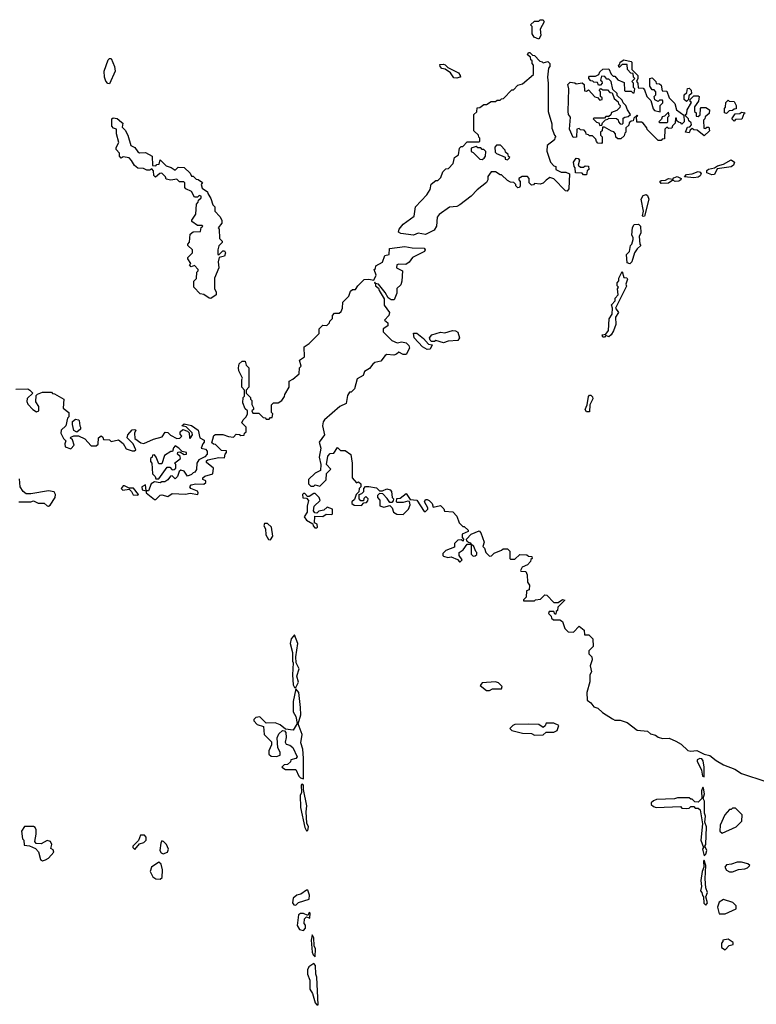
# Model space of a CAD drawing. Extents: x 2737564 to 2859580, y 876530 to 1012372.
# Tile 81 of 110: x 2762171 to 2767115, y 965234 to 971840. Entities that reach past the tile are written whole.
import ezdxf

# ---------------------------------------------------------------- set-up
doc = ezdxf.new("R2010")
doc.units = 0

msp = doc.modelspace()

# ---------------------------------------------------------------- linework, layer by layer
at = {"layer": '0CON05XD'}
for points in [[(2765655, 971710), (2765623.6, 971723.6), (2765610, 971745), (2765610, 971795), (2765600, 971805), (2765625, 971830), (2765655, 971830), (2765665, 971840), (2765685, 971840), (2765690, 971825), (2765663, 971777), (2765667.5, 971735), (2765655, 971710)], [(2764815, 970394), (2764730, 970405), (2764712.5, 970415), (2764717.5, 970435), (2764745, 970467.5), (2764818.8, 970521.2), (2764827.5, 970585), (2764902.5, 970665), (2764925, 970700), (2764933.6, 970736.4), (2764965, 970760), (2764978.3, 970761.7), (2764998.3, 970781.7), (2765011.7, 970818.3), (2765031.7, 970838.3), (2765048.3, 970841.7), (2765080, 970875), (2765090, 970915), (2765117, 970933), (2765121.7, 970978.3), (2765135, 970990), (2765145, 970990), (2765175, 971020), (2765255, 971020), (2765260, 971025), (2765260, 971045), (2765251.7, 971051.7), (2765250, 971065), (2765220, 971095), (2765220, 971205), (2765238.3, 971221.7), (2765241.7, 971248.3), (2765258.3, 971251.7), (2765285, 971270), (2765305, 971270), (2765335, 971290), (2765365, 971290), (2765375, 971300), (2765395, 971300), (2765405, 971310), (2765418.3, 971311.7), (2765475, 971370), (2765485, 971370), (2765515, 971400), (2765545, 971410), (2765618.3, 971471.7), (2765620, 971535), (2765610, 971545), (2765610, 971565), (2765601.7, 971571.7), (2765598.3, 971588.3), (2765580, 971605), (2765585, 971620), (2765595, 971620), (2765611.7, 971601.7), (2765625, 971600), (2765661.7, 971561.7), (2765678.3, 971558.3), (2765685, 971550), (2765715, 971560), (2765730, 971545), (2765730, 971525), (2765720, 971515), (2765712.5, 971455), (2765717.5, 971415), (2765717.5, 971225), (2765741.7, 971141.7), (2765743, 971113), (2765760, 971065), (2765770, 971055), (2765761.7, 971048.3), (2765760, 971035), (2765710, 970995), (2765708.3, 970958.3), (2765733, 970883), (2765755, 970860), (2765770, 970855), (2765770, 970835), (2765805, 970817.5), (2765836.4, 970816.4), (2765860, 970805), (2765856.7, 970705), (2765845, 970690), (2765835, 970692.5), (2765755, 970772.5), (2765728.3, 970781.7), (2765705, 970762.5), (2765685, 970742.5), (2765665, 970737.5), (2765625, 970740), (2765618.3, 970731.7), (2765605, 970730), (2765590, 970745), (2765590, 970775), (2765578.3, 970788.3), (2765543, 970787), (2765520, 970775), (2765520, 970765), (2765530, 970755), (2765530, 970725), (2765526.4, 970713.6), (2765515, 970712.5), (2765500, 970725), (2765500, 970735), (2765488.3, 970748.3), (2765465, 970750), (2765445, 970760), (2765405, 970800), (2765395, 970800), (2765365, 970820), (2765335, 970820), (2765313, 970787), (2765312.5, 970765), (2765303, 970747), (2765241.7, 970698.3), (2765200, 970655), (2765125, 970597.5), (2765105, 970587.5), (2765055, 970582.5), (2764987, 970533), (2764972.5, 970515), (2764967.5, 970455), (2764953, 970427), (2764895, 970398), (2764845, 970406.7), (2764815, 970394)], [(2762775, 971410), (2762761.7, 971411.7), (2762748.3, 971428.3), (2762740, 971455), (2762738.8, 971495), (2762765, 971570), (2762775, 971580), (2762785, 971580), (2762807.5, 971525), (2762812.5, 971495), (2762775, 971410)], [(2765105, 971446.7), (2765085, 971450), (2765063, 971483), (2765027, 971507), (2765003.6, 971513.6), (2764992.5, 971525), (2764990, 971540), (2765015, 971542.5), (2765027, 971537), (2765045, 971520), (2765115, 971482.5), (2765127.5, 971465), (2765130, 971455), (2765125, 971453.3), (2765105, 971446.7)], [(2766075, 971010), (2766051.7, 971011.7), (2766041.7, 971021.7), (2766038.3, 971038.3), (2766015, 971060), (2765995, 971060), (2765988.3, 971068.3), (2765971.7, 971071.7), (2765970, 971085), (2765958.3, 971098.3), (2765935, 971100), (2765925, 971110), (2765910, 971105), (2765908.3, 971051.7), (2765885, 971050), (2765860, 971105), (2765867.5, 971185), (2765854.1, 971204.1), (2765852, 971225), (2765857.5, 971375), (2765850, 971405), (2765865, 971420), (2765897, 971417), (2765905, 971410), (2765947, 971417), (2765960, 971405), (2765961.7, 971361.7), (2765975, 971360), (2765988.3, 971368.3), (2766031.7, 971321.7), (2766048.3, 971318.3), (2766065, 971300), (2766080, 971305), (2766080, 971315), (2766070, 971325), (2766070, 971355), (2766060, 971365), (2766071.7, 971378.3), (2766085, 971370), (2766115, 971370), (2766131.7, 971351.7), (2766148.3, 971348.3), (2766161.7, 971311.7), (2766188.3, 971288.3), (2766190, 971275), (2766200, 971265), (2766198.3, 971251.7), (2766178.3, 971231.7), (2766141.7, 971218.3), (2766138.3, 971201.7), (2766125, 971190), (2766105, 971190), (2766095, 971180), (2766025, 971180), (2766020, 971175), (2766041.7, 971151.7), (2766058.3, 971148.3), (2766065, 971130), (2766078.3, 971131.7), (2766081.7, 971148.3), (2766101.7, 971168.3), (2766118.3, 971171.7), (2766125, 971180), (2766177, 971177), (2766188.3, 971168.3), (2766190, 971155), (2766201.7, 971141.7), (2766215, 971140), (2766220, 971145), (2766221.7, 971178.3), (2766233, 971187), (2766255, 971190), (2766270, 971205), (2766250, 971235), (2766240, 971265), (2766221.7, 971281.7), (2766215, 971300), (2766181.7, 971331.7), (2766180, 971345), (2766151.7, 971371.7), (2766140, 971425), (2766125, 971440), (2766111.7, 971441.7), (2766098.3, 971458.3), (2766075, 971460), (2766070, 971435), (2766078.3, 971428.3), (2766080, 971415), (2766068.3, 971401.7), (2766055, 971400), (2766048.3, 971418.3), (2766025, 971420), (2766018.3, 971428.3), (2766005, 971430), (2765990, 971445), (2765990, 971455), (2765995, 971460), (2766035, 971460), (2766058.3, 971471.7), (2766065, 971490), (2766085, 971507.5), (2766125, 971510), (2766140, 971475), (2766155, 971460), (2766165, 971460), (2766185, 971437.5), (2766228.3, 971418.3), (2766230, 971365), (2766235, 971360), (2766275, 971360), (2766285, 971350), (2766295, 971350), (2766300, 971375), (2766290, 971385), (2766290, 971415), (2766280, 971425), (2766300, 971445), (2766290, 971455), (2766288.3, 971478.3), (2766271.7, 971481.7), (2766250, 971505), (2766248.3, 971538.3), (2766215, 971540), (2766195, 971520), (2766190, 971535), (2766198.3, 971541.7), (2766200, 971555), (2766225, 971570), (2766275, 971560), (2766280, 971555), (2766280, 971505), (2766305, 971480), (2766320, 971465), (2766320, 971445), (2766310, 971425), (2766320, 971415), (2766321.7, 971381.7), (2766355, 971380), (2766365, 971370), (2766380, 971325), (2766407, 971297), (2766423, 971243), (2766431.7, 971231.7), (2766468.3, 971221.7), (2766470, 971265), (2766487, 971283), (2766487.5, 971295), (2766485, 971300), (2766465, 971300), (2766455, 971290), (2766433, 971303), (2766430, 971325), (2766440, 971335), (2766440, 971355), (2766428.3, 971368.3), (2766415, 971370), (2766400, 971395), (2766400, 971445), (2766415, 971450), (2766440, 971425), (2766441.7, 971411.7), (2766465, 971410), (2766475, 971400), (2766481.7, 971361.7), (2766515, 971360), (2766530, 971315), (2766567, 971277), (2766580, 971235), (2766628.3, 971198.3), (2766630, 971155), (2766615, 971140), (2766608.3, 971148.3), (2766591.7, 971151.7), (2766581.7, 971161.7), (2766578.3, 971178.3), (2766571.7, 971178.3), (2766570, 971145), (2766551.7, 971128.3), (2766548.3, 971111.7), (2766525, 971110), (2766515, 971120), (2766500, 971105), (2766498.3, 971041.7), (2766481.7, 971038.3), (2766475, 971030), (2766455, 971030), (2766382.5, 971102.5), (2766380, 971115), (2766356.4, 971146.4), (2766345, 971152.5), (2766311.7, 971151.7), (2766310, 971190), (2766320, 971195), (2766315, 971200), (2766291.7, 971178.3), (2766288.3, 971161.7), (2766275, 971160), (2766261.7, 971148.3), (2766258.3, 971131.7), (2766240, 971115), (2766240, 971085), (2766231.7, 971078.3), (2766228.3, 971061.7), (2766205, 971040), (2766185, 971040), (2766171.7, 971051.7), (2766170, 971075), (2766158.3, 971088.3), (2766141.7, 971091.7), (2766095, 971120), (2766081.7, 971118.3), (2766080, 971095), (2766070, 971085), (2766070, 971065), (2766080, 971055), (2766080, 971015), (2766075, 971010)], [(2766645, 971290), (2766630, 971305), (2766630, 971335), (2766648.3, 971351.7), (2766651.7, 971378.3), (2766665, 971380), (2766677, 971367), (2766680, 971345), (2766661.7, 971328.3), (2766660, 971305), (2766645, 971290)], [(2766765, 971060), (2766718.3, 971098.3), (2766695, 971100), (2766685, 971110), (2766671.7, 971098.3), (2766665, 971080), (2766640, 971085), (2766651.7, 971118.3), (2766668.3, 971121.7), (2766680, 971135), (2766678.3, 971148.3), (2766661.7, 971161.7), (2766660, 971175), (2766641.7, 971191.7), (2766640, 971205), (2766648.3, 971211.7), (2766650, 971235), (2766680, 971285), (2766671.7, 971291.7), (2766670, 971305), (2766695, 971330), (2766725, 971330), (2766730, 971325), (2766727, 971293), (2766700, 971255), (2766700, 971225), (2766710, 971215), (2766711.7, 971191.7), (2766725, 971190), (2766738.3, 971201.7), (2766740, 971245), (2766745, 971250), (2766775, 971250), (2766800, 971235), (2766798.3, 971211.7), (2766771.7, 971188.3), (2766770, 971175), (2766760, 971165), (2766761.7, 971111.7), (2766775, 971110), (2766781.7, 971118.3), (2766795, 971120), (2766800, 971095), (2766765, 971060)], [(2766915, 971210), (2766900, 971215), (2766900, 971245), (2766907.5, 971252.5), (2766910, 971285), (2766925, 971300), (2766933, 971293), (2766965, 971290), (2766980, 971265), (2766978.3, 971241.7), (2766965, 971240), (2766955, 971230), (2766931.7, 971228.3), (2766915, 971210)], [(2766515, 971150), (2766520, 971155), (2766520, 971185), (2766530, 971195), (2766525, 971220), (2766498.3, 971191.7), (2766481.7, 971188.3), (2766478.3, 971171.7), (2766460, 971155), (2766465, 971150), (2766515, 971150)], [(2766965, 971160), (2766950, 971175), (2766971.7, 971208.3), (2767005, 971210), (2767015, 971220), (2767040, 971215), (2767031.7, 971208.3), (2767018.3, 971171.7), (2766975, 971170), (2766965, 971160)], [(2763455, 969970), (2763441.7, 969971.7), (2763407, 969997), (2763381.7, 970001.7), (2763340, 970045), (2763340, 970085), (2763357.5, 970102.5), (2763360, 970145), (2763370, 970155), (2763370, 970165), (2763345, 970190), (2763321.7, 970181.7), (2763310, 970195), (2763320, 970205), (2763300, 970235), (2763300, 970245), (2763330, 970275), (2763330, 970295), (2763300, 970325), (2763300, 970335), (2763311.7, 970348.3), (2763315, 970400), (2763335, 970417.5), (2763385, 970420), (2763390, 970445), (2763400, 970455), (2763395, 970460), (2763365, 970460), (2763327.5, 970485), (2763327.5, 970495), (2763352.5, 970535), (2763358.3, 970601.7), (2763370, 970615), (2763371.7, 970628.3), (2763390, 970645), (2763390, 970655), (2763375, 970660), (2763365, 970650), (2763345, 970650), (2763325, 970687.5), (2763286.7, 970705), (2763280, 970715), (2763280, 970745), (2763271.7, 970751.7), (2763243, 970753), (2763225, 970770), (2763185, 970762.5), (2763155, 970770), (2763150, 970785), (2763125, 970810), (2763111.7, 970808.3), (2763083.6, 970783.6), (2763072.5, 970795), (2763070, 970825), (2763058.3, 970838.3), (2763045, 970830), (2763025, 970830), (2763001.7, 970841.7), (2762963.6, 970843.6), (2762940.7, 970860.7), (2762922.5, 970895), (2762905, 970912.5), (2762865, 970920), (2762851.7, 970911.7), (2762840, 970925), (2762840, 970945), (2762818.3, 970968.3), (2762818.3, 970981.7), (2762836.7, 971015), (2762820, 971075), (2762820, 971105), (2762801.7, 971111.7), (2762790, 971125), (2762790, 971175), (2762798.3, 971181.7), (2762825, 971177.5), (2762855, 971152.5), (2762862.5, 971145), (2762858.3, 971118.3), (2762878.3, 971098.3), (2762896.7, 971065), (2762917, 970997), (2762945, 970982.5), (2762965, 970952.5), (2762975, 970947.5), (2763015, 970948.8), (2763060, 970925), (2763061.7, 970861.7), (2763085, 970860), (2763091.7, 970868.3), (2763108.3, 970871.7), (2763115, 970900), (2763155, 970860), (2763188.3, 970848.3), (2763215, 970830), (2763235, 970850), (2763275, 970847.5), (2763315, 970810), (2763325, 970790), (2763335, 970790), (2763355, 970770), (2763368.3, 970768.3), (2763398.3, 970748.3), (2763390, 970735), (2763395, 970710), (2763432.5, 970685), (2763433, 970673), (2763455, 970640), (2763468.3, 970598.3), (2763480, 970585), (2763480, 970555), (2763515, 970520), (2763527.5, 970495), (2763527.5, 970475), (2763502.5, 970442.5), (2763510, 970435), (2763513, 970373), (2763530, 970355), (2763530, 970345), (2763508.3, 970321.7), (2763500, 970295), (2763500, 970265), (2763508.3, 970261.7), (2763535, 970290), (2763545, 970290), (2763552.5, 970275), (2763545, 970252.5), (2763510, 970245), (2763502.5, 970215), (2763506.7, 970175), (2763477.5, 970105), (2763477.5, 970035), (2763490, 970015), (2763490, 969995), (2763455, 969970)], [(2765275, 970902.5), (2765289.3, 970910.7), (2765297.5, 970925), (2765300, 970955), (2765285, 970970), (2765275, 970970), (2765265, 970980), (2765245, 970980), (2765235, 970990), (2765201.7, 970978.3), (2765200, 970955), (2765215, 970950), (2765260, 970905), (2765275, 970902.5)], [(2765445, 970900), (2765460, 970915), (2765451.7, 970921.7), (2765450, 970935), (2765431.7, 970951.7), (2765430, 970965), (2765398.3, 970998.3), (2765371.7, 970998.3), (2765360, 970985), (2765361.7, 970951.7), (2765371.7, 970941.7), (2765428.3, 970918.3), (2765430, 970905), (2765445, 970900)], [(2765975, 970800), (2765955, 970800), (2765945, 970810), (2765901.7, 970811.7), (2765900, 970845), (2765892.5, 970855), (2765887.5, 970885), (2765905, 970910), (2765918.3, 970908.3), (2765928.3, 970898.3), (2765920, 970865), (2765935, 970850), (2765955, 970850), (2765965, 970860), (2765988.3, 970858.3), (2765990, 970835), (2765980, 970825), (2765975, 970800)], [(2766815, 970799.2), (2766782.9, 970812.9), (2766782.9, 970827.1), (2766792.9, 970837.1), (2766834.2, 970845.8), (2766855, 970860), (2766895, 970870), (2766945, 970898.8), (2766967.5, 970885), (2766960.8, 970865), (2766945, 970852.9), (2766851.7, 970838.3), (2766835, 970801.2), (2766815, 970799.2)], [(2766695, 970778.1), (2766633.3, 970785), (2766645, 970801.2), (2766685, 970806), (2766725, 970820.8), (2766736.9, 970816.9), (2766744, 970805), (2766738.6, 970791.4), (2766725, 970784.2), (2766695, 970778.1)], [(2766475, 970740.8), (2766466.7, 970755), (2766475, 970760), (2766505, 970763.8), (2766525, 970773.8), (2766555, 970770), (2766561.2, 970778.8), (2766582.7, 970787.3), (2766611.2, 970775), (2766608.8, 970765), (2766595, 970755.8), (2766570, 970755), (2766555, 970762.5), (2766525, 970743.3), (2766475, 970740.8)], [(2766355, 970520), (2766350, 970525), (2766357.5, 970555), (2766342.5, 970635), (2766355, 970660), (2766375, 970667.5), (2766385, 970660), (2766393.8, 970635), (2766365, 970522.5), (2766355, 970520)], [(2766265, 970202.5), (2766248.3, 970208.3), (2766242.5, 970265), (2766262.5, 970285), (2766270, 970325), (2766280, 970335), (2766288.8, 970365), (2766289.3, 970379.3), (2766280, 970395), (2766283.6, 970446.4), (2766293.9, 970466.1), (2766325, 970467.5), (2766336.7, 970455), (2766339.5, 970410.5), (2766327.5, 970385), (2766333.8, 970333.8), (2766340, 970325), (2766315, 970303.3), (2766296.2, 970275), (2766280, 970215), (2766265, 970202.5)], [(2763948.3, 969311.7), (2763950, 969325), (2763980, 969375), (2763980, 969415), (2764005, 969427.5), (2764047.5, 969465), (2764050, 969505), (2764060, 969515), (2764050, 969555), (2764081.7, 969578.3), (2764080, 969645), (2764115, 969667.5), (2764180, 969735), (2764180, 969765), (2764205, 969790), (2764231.7, 969788.3), (2764250, 969805), (2764251.7, 969818.3), (2764270, 969835), (2764270, 969855), (2764285, 969870), (2764315, 969870), (2764328.3, 969881.7), (2764337.5, 969905), (2764340, 969945), (2764380, 969985), (2764391.7, 970018.3), (2764405, 970030), (2764425, 970030), (2764440, 970055), (2764483, 970097), (2764515, 970100), (2764548.3, 970091.7), (2764562.5, 970125), (2764550, 970165), (2764558.3, 970171.7), (2764561.7, 970188.3), (2764606.4, 970213.6), (2764621.7, 970258.3), (2764650, 970265), (2764652.5, 970305), (2764755, 970318.6), (2764805, 970308.6), (2764886.1, 970306.1), (2764892.5, 970295), (2764887.5, 970285), (2764807.5, 970245), (2764785, 970212.5), (2764761.7, 970198.3), (2764715, 970200), (2764702.5, 970195), (2764700, 970175), (2764740, 970155), (2764736.2, 970085), (2764728.3, 970061.7), (2764703, 970037), (2764703.3, 970005), (2764685, 969960), (2764665, 969960), (2764643.6, 969973.6), (2764625, 970010), (2764580, 970065), (2764560, 970070), (2764555, 970080), (2764552.5, 970075), (2764560, 970070), (2764560, 970055), (2764578.3, 970038.3), (2764583.9, 970023.9), (2764617, 969967), (2764617.5, 969925), (2764652.5, 969875), (2764647.5, 969855), (2764620, 969825), (2764642.5, 969805), (2764642.5, 969785), (2764610, 969765), (2764610, 969745), (2764668.3, 969688.3), (2764705, 969672.5), (2764735, 969677.5), (2764765, 969672.5), (2764782.5, 969655), (2764787.5, 969635), (2764765, 969592.5), (2764745, 969592.5), (2764715, 969610), (2764700, 969595), (2764681.7, 969588.3), (2764635, 969592.5), (2764623.6, 969586.4), (2764595, 969548.8), (2764555, 969540), (2764540.7, 969529.3), (2764519.3, 969500.7), (2764485, 969480), (2764476.4, 969453.6), (2764435, 969430), (2764417, 969363), (2764395, 969340), (2764385, 969340), (2764371.2, 969318.8), (2764362.5, 969265), (2764320, 969245), (2764217.5, 969155), (2764208.3, 969141.7), (2764203.3, 969115), (2764216.7, 969055), (2764180, 969005), (2764192.5, 968965), (2764180, 968905), (2764192.5, 968855), (2764190, 968815), (2764153.6, 968796.4), (2764110, 968755), (2764110, 968725), (2764125, 968710), (2764145, 968710), (2764155, 968720), (2764185, 968710), (2764228.3, 968751.7), (2764230, 968795), (2764260, 968825), (2764230, 968855), (2764238.3, 968911.7), (2764255, 968930), (2764278.3, 968931.7), (2764305, 968970), (2764325, 968950), (2764355, 968950), (2764392.5, 968922.5), (2764402.5, 968865), (2764402.5, 968765), (2764431.7, 968731.7), (2764445, 968740), (2764460, 968725), (2764460, 968705), (2764450, 968695), (2764448.3, 968671.7), (2764430, 968655), (2764418.3, 968621.7), (2764400, 968605), (2764400, 968595), (2764415, 968582.5), (2764465, 968580), (2764481.7, 968598.3), (2764498.3, 968601.7), (2764508.3, 968611.7), (2764510, 968625), (2764495, 968640), (2764481.7, 968628.3), (2764478.3, 968611.7), (2764461.7, 968611.7), (2764450, 968625), (2764450, 968655), (2764468.3, 968661.7), (2764480, 968675), (2764480, 968695), (2764492.5, 968707.5), (2764515, 968707.5), (2764565, 968700), (2764585, 968680), (2764605, 968680), (2764635, 968692.5), (2764656.4, 968686.4), (2764667.5, 968675), (2764670, 968635), (2764680, 968625), (2764678.3, 968611.7), (2764668.3, 968601.7), (2764655, 968600), (2764638.3, 968628.3), (2764608.3, 968658.3), (2764585, 968660), (2764573, 968647), (2764572.5, 968635), (2764587, 968617), (2764588.3, 968578.3), (2764615, 968570), (2764655, 968580), (2764670, 968565), (2764680, 968535), (2764703, 968523), (2764745, 968520), (2764780, 968555), (2764792.5, 968585), (2764788.3, 968608.3), (2764775, 968610), (2764745, 968600), (2764705, 968600), (2764700, 968605), (2764701.7, 968628.3), (2764725, 968630), (2764765, 968660), (2764791.7, 968621.7), (2764836.4, 968616.4), (2764885, 968540), (2764895, 968540), (2764910, 968555), (2764910, 968565), (2764887.5, 968605), (2764895, 968620), (2764905, 968620), (2764920, 968615), (2764940, 968595), (2764945, 968570), (2764995, 968580), (2765018.3, 968558.3), (2765021.7, 968541.7), (2765078.3, 968538.3), (2765105, 968510), (2765120, 968465), (2765145, 968440), (2765155, 968440), (2765180, 968415), (2765180, 968405), (2765141.7, 968388.3), (2765140, 968365), (2765150, 968355), (2765148.3, 968341.7), (2765135, 968350), (2765111.7, 968348.3), (2765090, 968325), (2765088.3, 968301.7), (2765031.7, 968278.3), (2765011.7, 968258.3), (2765010, 968245), (2765015, 968240), (2765045, 968232.5), (2765067, 968237), (2765108.3, 968218.3), (2765121.7, 968201.7), (2765128.3, 968201.7), (2765140, 968215), (2765120, 968245), (2765120, 968265), (2765146.4, 968283.6), (2765175, 968320), (2765200, 968320), (2765200, 968255), (2765215, 968240), (2765228.3, 968241.7), (2765238.3, 968251.7), (2765240, 968265), (2765231.7, 968271.7), (2765220, 968305), (2765200, 968320), (2765198.3, 968328.3), (2765181.7, 968331.7), (2765178.3, 968338.3), (2765171.7, 968341.7), (2765170, 968355), (2765201.7, 968388.3), (2765255, 968410), (2765267, 968397), (2765287.5, 968335), (2765280, 968305), (2765290, 968295), (2765300, 968265), (2765325, 968240), (2765338.3, 968241.7), (2765355, 968260), (2765405, 968280), (2765415, 968290), (2765445, 968290), (2765460, 968275), (2765460, 968225), (2765465, 968220), (2765495, 968220), (2765528.3, 968251.7), (2765575, 968250), (2765585, 968240), (2765608.3, 968238.3), (2765610, 968225), (2765601.7, 968218.3), (2765600, 968205), (2765578.3, 968181.7), (2765543.6, 968166.4), (2765532.5, 968145), (2765535, 968140), (2765568.3, 968138.3), (2765577.5, 968115), (2765580, 968065), (2765592.5, 968045), (2765590, 968015), (2765571.7, 968008.3), (2765570, 967965), (2765551.7, 967948.3), (2765551.7, 967941.7), (2765625, 967940), (2765633, 967947), (2765667, 967953), (2765695, 967980), (2765708.3, 967978.3), (2765755, 967930), (2765785, 967930), (2765815, 967950), (2765830, 967945), (2765781.7, 967898.3), (2765780, 967875), (2765771.7, 967868.3), (2765768.3, 967851.7), (2765761.7, 967851.7), (2765755, 967870), (2765725, 967870), (2765720, 967855), (2765738.3, 967838.3), (2765740, 967825), (2765753, 967813), (2765795, 967812.5), (2765813, 967803), (2765830, 967755), (2765853, 967733), (2765888.3, 967731.7), (2765925, 967770), (2765960, 967745), (2765961.7, 967711.7), (2765991.7, 967711.7), (2766017, 967687), (2766020, 967635), (2765990, 967605), (2765990, 967585), (2766010, 967565), (2766013.3, 967545), (2766000, 967505), (2766007.5, 967465), (2765997.5, 967445), (2765997, 967397), (2765977.5, 967325), (2765980, 967275), (2766005, 967257.5), (2766025, 967230), (2766050, 967220), (2766081.7, 967191.7), (2766149.5, 967149.5), (2766165, 967141.2), (2766200.7, 967140.7), (2766247.5, 967125), (2766315, 967072), (2766385, 967066.2), (2766405, 967048.8), (2766438.6, 967038.6), (2766455, 967026.7), (2766485, 967016.7), (2766529.3, 967019.3), (2766575, 967000), (2766609.4, 966979.4), (2766656.1, 966936.1), (2766675, 966931.2), (2766715, 966936), (2766765, 966912.5), (2766803, 966903), (2766845, 966868.8), (2766895, 966840), (2766971.2, 966811.2), (2767015, 966782), (2767177.7, 966727.7)], [(2766095, 969710), (2766085, 969710), (2766080, 969725), (2766105, 969730), (2766122.5, 969755), (2766127, 969833), (2766146.7, 969863.3), (2766150, 969905), (2766143.6, 969926.4), (2766167, 969953), (2766168.3, 969971.7), (2766187, 969993), (2766182.5, 970035), (2766190, 970045), (2766180, 970055), (2766180, 970075), (2766191.7, 970088.3), (2766192.5, 970105), (2766215, 970150), (2766225, 970110), (2766245, 970107.5), (2766249.3, 970099.3), (2766240, 970065), (2766243, 970053), (2766170, 969905), (2766188.8, 969875), (2766170, 969845), (2766172, 969795), (2766157, 969753), (2766140, 969725), (2766125, 969712.5), (2766105, 969720), (2766095, 969710)], [(2764905, 969626.7), (2764874.1, 969644.1), (2764817.5, 969705), (2764813.8, 969736.2), (2764837.3, 969737.3), (2764882, 969702), (2764915, 969662.5), (2764938.3, 969658.3), (2764925, 969630), (2764905, 969626.7)], [(2765015, 969672.5), (2764965, 969686.7), (2764955, 969680), (2764935, 969680), (2764925, 969690), (2764922.5, 969705), (2764937.5, 969725), (2764995, 969742.5), (2765025, 969740), (2765075, 969753.8), (2765095, 969753.3), (2765112.5, 969742.5), (2765122.5, 969705), (2765112.5, 969687.5), (2765046.4, 969683.6), (2765015, 969672.5)], [(2762145, 969360), (2762225, 969362.5), (2762240, 969355), (2762260, 969335), (2762221.7, 969298.3), (2762218.3, 969278.3), (2762225, 969260), (2762260, 969225), (2762285, 969210), (2762300, 969215), (2762300, 969245), (2762280, 969275), (2762281.7, 969318.3), (2762291.7, 969328.3), (2762325, 969340), (2762385, 969340), (2762391.7, 969331.7), (2762405, 969330), (2762467.5, 969295), (2762463, 969233), (2762500, 969205), (2762500, 969175), (2762493, 969167), (2762480, 969115), (2762450, 969085), (2762447.5, 969065), (2762465, 969030), (2762480, 969015), (2762473.3, 968995), (2762477.5, 968975), (2762515, 968960), (2762537.5, 968985), (2762525, 969020), (2762510, 969035), (2762515, 969040), (2762535, 969047.5), (2762567, 969047), (2762608.3, 969028.3), (2762651.7, 968981.7), (2762685, 968980), (2762697, 968993), (2762700, 969035), (2762717.5, 969047.5), (2762728.3, 969038.3), (2762733, 969023), (2762775, 969020), (2762785, 969010), (2762835, 969020), (2762866.7, 968996.7), (2762885, 968960), (2762925, 968947.5), (2762941.7, 968948.3), (2762950, 968955), (2762932.5, 968995), (2762892.5, 969035), (2762897.5, 969055), (2762925, 969087.5), (2762945, 969090), (2762950, 969085), (2762942.5, 969065), (2762945, 969030), (2762985, 969000), (2763005, 968996.7), (2763070, 969025), (2763128.3, 969041.7), (2763148.3, 969071.7), (2763165, 969070), (2763183, 969053), (2763225, 969030), (2763247, 969033), (2763260, 969045), (2763248.3, 969058.3), (2763247.5, 969075), (2763265, 969090), (2763298.3, 969078.3), (2763308.3, 969068.3), (2763310, 969035), (2763315, 969030), (2763330, 969055), (2763328.3, 969068.3), (2763288.3, 969108.3), (2763260, 969115), (2763275, 969127.5), (2763325, 969117.5), (2763370, 969085), (2763380, 969035), (2763408.3, 969018.3), (2763410, 969005), (2763400, 968995), (2763390, 968965), (2763418.3, 968958.3), (2763430, 968945), (2763430, 968925), (2763413, 968907), (2763373.6, 968886.4), (2763360, 968865), (2763357, 968823), (2763346.7, 968803.3), (2763335, 968800), (2763325, 968787.5), (2763298.3, 968778.3), (2763275, 968810), (2763252.5, 968817.5), (2763241.7, 968808.3), (2763230, 968775), (2763215, 968760), (2763195, 968780), (2763183.6, 968776.4), (2763165, 968752.5), (2763145, 968740), (2763125, 968740), (2763115, 968733.3), (2763075, 968740), (2763052.5, 968725), (2763035, 968680), (2763020, 968680), (2763015, 968720), (2762990, 968705), (2762992.5, 968685), (2763020, 968680), (2763020, 968665), (2763075, 968620), (2763085, 968620), (2763115, 968650), (2763125, 968652.5), (2763165, 968640), (2763195, 968660), (2763285, 968656.7), (2763315, 968663.3), (2763366.2, 968653.8), (2763370, 968665), (2763365, 968676.7), (2763320, 968695), (2763313.6, 968706.4), (2763321.7, 968718.3), (2763353.6, 968726.4), (2763406.1, 968723.9), (2763420, 968735), (2763420, 968745), (2763400, 968755), (2763400, 968765), (2763413, 968777), (2763466.7, 968793.3), (2763471.7, 968831.7), (2763425, 968870), (2763425, 968880), (2763433, 968887), (2763508.3, 968901.7), (2763545, 968900), (2763550, 968925), (2763560, 968935), (2763558.3, 968948.3), (2763525, 968950), (2763485, 968990), (2763471.7, 968991.7), (2763461.7, 969001.7), (2763475, 969050), (2763485, 969057.5), (2763535, 969057.5), (2763573, 969043), (2763605, 969040), (2763625, 969060), (2763647, 969057), (2763655, 969050), (2763678.3, 969051.7), (2763680, 969065), (2763690, 969075), (2763690, 969105), (2763662.5, 969135), (2763670, 969155), (2763690, 969175), (2763700, 969195), (2763700, 969215), (2763685, 969230), (2763668.3, 969268.3), (2763670, 969305), (2763680, 969315), (2763680, 969355), (2763662.5, 969375), (2763662.5, 969425), (2763667.5, 969435), (2763643, 969483), (2763640, 969505), (2763645, 969530), (2763665, 969550), (2763685, 969550), (2763691.7, 969521.7), (2763710, 969505), (2763710, 969375), (2763690, 969355), (2763690, 969335), (2763720, 969305), (2763720, 969295), (2763730, 969285), (2763728.3, 969258.3), (2763740, 969235), (2763740, 969225), (2763730, 969215), (2763735, 969200), (2763775, 969200), (2763805, 969170), (2763818.3, 969168.3), (2763825, 969160), (2763845, 969160), (2763855, 969170), (2763865, 969170), (2763870, 969195), (2763860, 969205), (2763860, 969255), (2763875, 969270), (2763905, 969270), (2763930, 969285), (2763948.3, 969311.7)], [(2765995, 969210), (2765975, 969210), (2765966.7, 969225), (2765980, 969255), (2765988.3, 969311.7), (2765995, 969320), (2766005, 969320), (2766015, 969310), (2766016.4, 969296.4), (2765996.7, 969255), (2765995, 969210)], [(2762555, 969072.5), (2762533.9, 969083.9), (2762526, 969125), (2762526.7, 969145), (2762545, 969158.8), (2762565, 969156.2), (2762570, 969150), (2762573.9, 969113.9), (2762580, 969105), (2762578.3, 969091.7), (2762555, 969072.5)], [(2763105, 968760), (2763161.7, 968838.3), (2763178.3, 968838.3), (2763195, 968820), (2763208.3, 968821.7), (2763218.3, 968831.7), (2763220, 968855), (2763210, 968865), (2763250, 968895), (2763248.3, 968908.3), (2763230, 968925), (2763231.7, 968938.3), (2763245, 968940), (2763275, 968922.5), (2763290, 968925), (2763290, 968935), (2763261.7, 968941.7), (2763240, 968965), (2763215, 968980), (2763203, 968967), (2763197.5, 968942.5), (2763185, 968942.5), (2763143.3, 968916.7), (2763125, 968860), (2763105, 968860), (2763087.5, 968905), (2763075, 968920), (2763061.7, 968918.3), (2763060, 968905), (2763050, 968895), (2763050, 968875), (2763057.5, 968865), (2763063, 968793), (2763080, 968775), (2763085, 968760), (2763105, 968760)], [(2762165.6, 968605.6), (2762245, 968605.6), (2762265, 968612.9), (2762295, 968595.8), (2762335, 968595.6), (2762355, 968578), (2762365, 968576.2), (2762375, 968583.3), (2762408.5, 968635), (2762410.8, 968655), (2762402.6, 968672.6), (2762365, 968679.1), (2762245, 968658), (2762215, 968659.6), (2762195.6, 968675), (2762175.5, 968705), (2762169.7, 968759.7)], [(2762965, 968650), (2762967.5, 968655), (2762935, 968697.5), (2762905, 968696.7), (2762875, 968713.3), (2762865, 968712.5), (2762852.5, 968695), (2762863.8, 968683.8), (2762905, 968690), (2762922.5, 968675), (2762931.7, 968651.7), (2762965, 968650)], [(2764165, 968430), (2764170, 968435), (2764167.5, 968455), (2764150, 968465), (2764151.7, 968508.3), (2764205, 968507.5), (2764228.3, 968521.7), (2764265, 968520), (2764270, 968525), (2764270, 968555), (2764235, 968570), (2764211.7, 968548.3), (2764178.3, 968541.7), (2764165, 968530), (2764151.7, 968531.7), (2764142.5, 968545), (2764147.5, 968575), (2764187, 968613), (2764180, 968635), (2764155, 968660), (2764145, 968660), (2764115, 968640), (2764101.7, 968641.7), (2764085, 968660), (2764075, 968660), (2764070, 968655), (2764071.7, 968631.7), (2764095, 968630), (2764110, 968615), (2764100, 968575), (2764100, 968535), (2764080, 968505), (2764095, 968482.5), (2764138.3, 968458.3), (2764140, 968445), (2764151.7, 968431.7), (2764165, 968430)], [(2763855, 968350), (2763870, 968375), (2763860, 968435), (2763835, 968460), (2763815, 968460), (2763810, 968445), (2763820, 968425), (2763823, 968383), (2763841.7, 968351.7), (2763855, 968350)], [(2764025, 967360), (2764041.4, 967395), (2764030, 967435), (2764045.8, 967485), (2764026.2, 967525), (2764023.3, 967565), (2764037.1, 967655), (2764015, 967712.5), (2763992.5, 967685), (2763986.2, 967655), (2764001.2, 967595), (2764002.5, 967535), (2764007.5, 967525), (2764001.2, 967445), (2764006.4, 967376.4), (2764015, 967360), (2764025, 967360)], [(2765325, 967340), (2765345, 967350), (2765405, 967350), (2765410, 967365), (2765385, 967390), (2765365, 967397.5), (2765275, 967390), (2765261.7, 967371.7), (2765305, 967340), (2765325, 967340)], [(2764075, 966747.5), (2764076.5, 966885), (2764070.6, 966945), (2764057.9, 966987.9), (2764066.7, 967045), (2764040, 967115), (2764057.8, 967175), (2764055.5, 967225.5), (2764045.6, 967325.6), (2764025, 967350), (2764006.2, 967265), (2764006.4, 967196.4), (2764023.3, 967165), (2764033, 967117), (2764006.4, 967073.6), (2763955, 967080), (2763918.3, 967108.3), (2763885, 967122.5), (2763825, 967120), (2763781.7, 967161.7), (2763755, 967157.5), (2763742.5, 967145), (2763742.5, 967135), (2763765, 967110), (2763808.3, 967098.3), (2763812.5, 967045), (2763860, 966995), (2763860, 966975), (2763842.5, 966935), (2763843, 966913), (2763858.3, 966898.3), (2763895, 966897.5), (2763920, 966905), (2763920, 966925), (2763902.5, 966955), (2763898.3, 967021.7), (2763910.7, 967049.3), (2763935, 967070), (2763948.3, 967068.3), (2763958.3, 967058.3), (2763960, 967025), (2763953, 966993), (2763960, 966980), (2763983.3, 966973.3), (2764005, 966957.5), (2764032.5, 966895), (2764025, 966882.5), (2763990, 966875), (2763988.3, 966861.7), (2763968.3, 966841.7), (2763945, 966840), (2763930, 966825), (2763955, 966810), (2764025, 966810), (2764043.6, 966763.6), (2764055, 966752.5), (2764075, 966747.5)], [(2765625, 967040), (2765685, 967042.5), (2765705, 967060), (2765755, 967060), (2765778.3, 967071.7), (2765790, 967105), (2765755, 967120), (2765705, 967120), (2765698.3, 967101.7), (2765685, 967090), (2765655, 967110), (2765585, 967112.5), (2765495, 967110), (2765480, 967105), (2765460, 967085), (2765475, 967070), (2765545, 967052.5), (2765605, 967050), (2765625, 967040)], [(2766765, 966760), (2766765.6, 966825), (2766757.6, 966867.6), (2766750, 966880), (2766735, 966883.3), (2766717.5, 966875), (2766716.7, 966865), (2766747.5, 966805), (2766752.5, 966765), (2766765, 966760)], [(2764095, 966397.5), (2764105, 966400), (2764108.6, 966425), (2764099.3, 966449.3), (2764093.8, 966525), (2764099.2, 966565), (2764076.7, 966675), (2764076.7, 966705), (2764065, 966710), (2764060, 966705), (2764062.5, 966655), (2764052.5, 966635), (2764056.7, 966555), (2764085, 966420), (2764095, 966397.5)], [(2766765, 966230), (2766775, 966240), (2766782.5, 966265), (2766770, 966295), (2766776, 966305), (2766780, 966425), (2766768.8, 966455), (2766772.5, 966495), (2766766.1, 966516.1), (2766765.8, 966595.8), (2766757.5, 966615), (2766765.8, 966645), (2766760, 966685), (2766755, 966690), (2766747.5, 966665), (2766750, 966615), (2766725, 966590), (2766701.7, 966591.7), (2766685, 966610), (2766675, 966610), (2766665, 966620), (2766585, 966620), (2766565, 966612.5), (2766445, 966607.5), (2766425, 966600), (2766410, 966585), (2766410, 966575), (2766425, 966560), (2766443.6, 966553.6), (2766605, 966560), (2766615, 966550), (2766645, 966547.5), (2766665, 966550), (2766675, 966560), (2766695, 966560), (2766705, 966550), (2766725, 966550), (2766738.3, 966538.3), (2766753.3, 966445), (2766742.5, 966335), (2766760, 966285), (2766752.5, 966275), (2766765, 966230)], [(2766885, 966382.5), (2766980, 966425), (2767018.3, 966461.7), (2767020, 966505), (2766975, 966550), (2766955, 966550), (2766945, 966540), (2766935, 966540), (2766902.5, 966505), (2766872.5, 966435), (2766870, 966395), (2766885, 966382.5)], [(2762325, 966197.5), (2762345, 966202.5), (2762365, 966213.3), (2762400, 966255), (2762395, 966270), (2762380, 966280), (2762387.5, 966305), (2762377.5, 966325), (2762355, 966332.5), (2762315, 966310), (2762281.7, 966311.7), (2762272.5, 966325), (2762282.5, 966375), (2762282.5, 966405), (2762275, 966420), (2762265, 966426.7), (2762203.9, 966426.1), (2762182.5, 966395), (2762190, 966345), (2762200, 966335), (2762201.7, 966301.7), (2762237, 966297), (2762278.3, 966278.3), (2762297, 966257), (2762310, 966205), (2762325, 966197.5)], [(2762945, 966272.5), (2762975, 966310), (2763005, 966320), (2763020, 966335), (2763020, 966355), (2763008.3, 966368.3), (2762981.7, 966368.3), (2762968.3, 966331.7), (2762930, 966295), (2762930, 966285), (2762945, 966272.5)], [(2763135, 966243.3), (2763162.5, 966255), (2763170, 966275), (2763157.5, 966305), (2763136.4, 966326.4), (2763125, 966330), (2763117.5, 966315), (2763112.5, 966265), (2763120.7, 966250.7), (2763135, 966243.3)], [(2763115, 966073.3), (2763126.4, 966083.6), (2763128.8, 966135), (2763120, 966175), (2763105, 966187.5), (2763055, 966153.3), (2763046.2, 966125), (2763065, 966090), (2763085, 966076.7), (2763115, 966073.3)], [(2766775, 965900), (2766786.2, 965915), (2766776.7, 965955), (2766786, 965985), (2766776, 966015), (2766771.2, 966075), (2766776.2, 966165), (2766765, 966200), (2766760, 966195), (2766762.5, 966155), (2766751.2, 966125), (2766742.5, 966065), (2766747.5, 966025), (2766740, 965995), (2766750, 965985), (2766753, 965963), (2766760, 965955), (2766763, 965913), (2766775, 965900)], [(2766955, 966123.3), (2766995, 966137.5), (2767037, 966143), (2767055, 966150), (2767070, 966165), (2767057, 966177), (2767015, 966187.5), (2766985, 966187.5), (2766947, 966173), (2766915, 966170), (2766902.5, 966155), (2766913.6, 966133.6), (2766933.6, 966123.6), (2766955, 966123.3)], [(2764025, 965900), (2764043, 965917), (2764115, 965940), (2764116.7, 965965), (2764105, 966000), (2764095, 966000), (2764057, 965973), (2764030, 965965), (2764007.5, 965945), (2764002.5, 965915), (2764011.7, 965901.7), (2764025, 965900)], [(2766905, 965840), (2766980, 965875), (2766980, 965895), (2766957, 965917), (2766895, 965937.5), (2766865, 965920), (2766853.8, 965885), (2766865, 965840), (2766905, 965840)], [(2764075, 965730), (2764090, 965745), (2764090, 965765), (2764080, 965775), (2764083, 965807), (2764095, 965820), (2764118.3, 965811.7), (2764120, 965845), (2764115, 965850), (2764105, 965830), (2764075, 965842.5), (2764055, 965842.5), (2764042.5, 965835), (2764033, 965763), (2764050, 965735), (2764075, 965730)], [(2764155, 965552.5), (2764156, 965605), (2764147, 965627), (2764145, 965680), (2764135, 965700), (2764127.5, 965665), (2764133.8, 965583.8), (2764140, 965565), (2764155, 965552.5)], [(2766905, 965600), (2766931.7, 965628.3), (2766960, 965635), (2766958.3, 965648.3), (2766925, 965670), (2766890, 965665), (2766890, 965655), (2766880, 965645), (2766880, 965615), (2766905, 965600)], [(2764175, 965230), (2764165.7, 965415), (2764159.2, 965435), (2764156, 965495), (2764145, 965507.5), (2764112.5, 965485), (2764102.5, 965465), (2764102.5, 965435), (2764117.5, 965395), (2764118.8, 965335), (2764135.9, 965305.9), (2764154.3, 965244.3), (2764165, 965230), (2764175, 965230)]]:
    msp.add_lwpolyline(points, dxfattribs=at)

doc.saveas('drawing.dxf')
